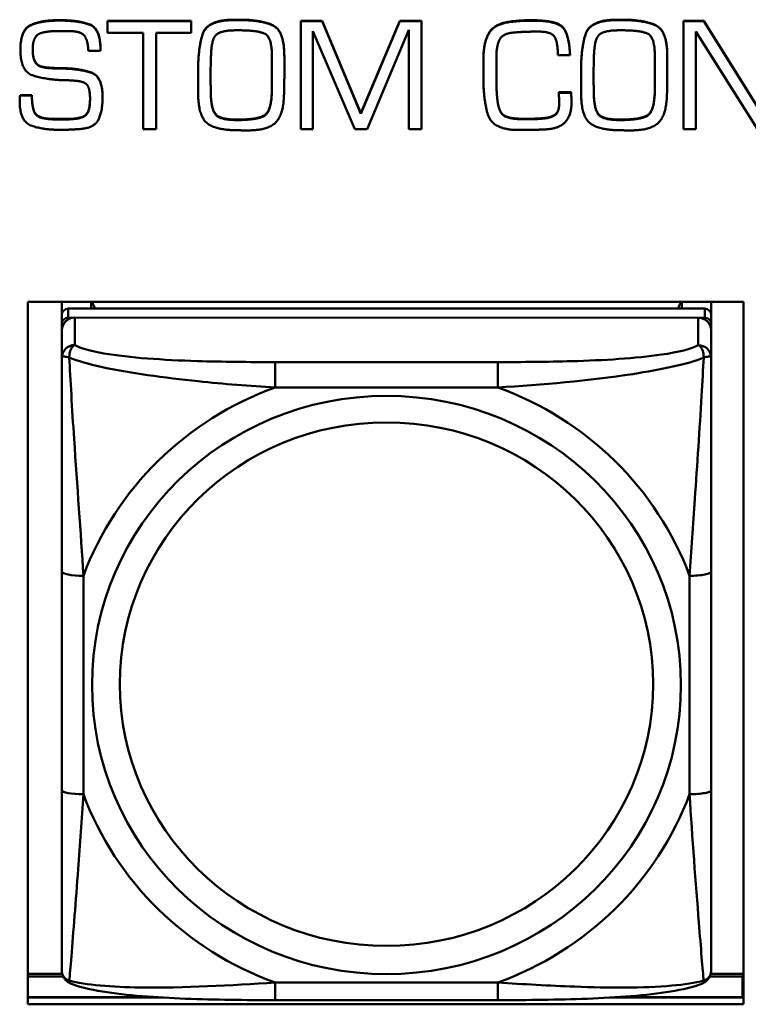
# Model space of a CAD drawing. Header units: inches. Extents: x 7.7 to 68.4, y -5.1 to 39.9.
# Tile 87 of 172: x 46.439 to 47.101, y 16.777 to 17.673. Entities that reach past the tile are written whole.
import ezdxf

# ---------------------------------------------------------------- set-up
doc = ezdxf.new("R2010")
doc.units = ezdxf.units.IN
doc.header["$MEASUREMENT"] = 0
doc.layers.add('Visible Edges(ROSSANSI)', color=7, linetype='Continuous', lineweight=50)
doc.layers.add('Visible Tangent Edges(ROSSANSI)', color=7, linetype='Continuous', lineweight=50)

msp = doc.modelspace()

# ---------------------------------------------------------------- linework, layer by layer
at = {"layer": 'Visible Edges(ROSSANSI)'}
for p, q in [((46.47336, 17.67228), (46.47602, 17.67228)), ((46.47602, 17.6719), (46.47336, 17.6719)), ((46.51848, 17.67167), (46.51848, 17.67129)), ((46.51848, 17.67167), (46.59463, 17.67167)), ((46.51848, 17.67129), (46.51848, 17.66085)), ((46.59463, 17.67129), (46.51848, 17.67129)), ((46.59463, 17.67167), (46.59463, 17.67129)), ((46.59463, 17.66085), (46.59463, 17.67129)), ((46.63333, 17.67274), (46.63826, 17.67274)), ((46.63826, 17.67236), (46.63333, 17.67236)), ((46.69424, 17.67167), (46.69424, 17.67129)), ((46.69424, 17.67167), (46.71355, 17.67167)), ((46.69424, 17.67129), (46.69424, 17.57311)), ((46.71355, 17.67129), (46.69424, 17.67129)), ((46.71355, 17.67167), (46.71355, 17.67129)), ((46.71355, 17.67167), (46.74881, 17.58761)), ((46.74881, 17.58723), (46.71355, 17.67129)), ((46.74881, 17.58761), (46.78423, 17.67167)), ((46.78423, 17.67129), (46.74881, 17.58723)), ((46.78423, 17.67167), (46.78423, 17.67129)), ((46.78423, 17.67167), (46.80385, 17.67167)), ((46.80385, 17.67129), (46.78423, 17.67129)), ((46.80385, 17.67167), (46.80385, 17.67129)), ((46.80385, 17.57311), (46.80385, 17.67129)), ((46.98157, 17.67274), (46.9865, 17.67274)), ((46.9865, 17.67236), (46.98157, 17.67236)), ((47.04232, 17.67167), (47.04232, 17.67129)), ((47.04232, 17.67167), (47.06062, 17.67167)), ((47.04232, 17.67129), (47.04232, 17.57311)), ((47.06062, 17.67129), (47.04232, 17.67129)), ((47.06062, 17.67167), (47.06062, 17.67129)), ((47.06062, 17.67167), (47.11683, 17.58201)), ((47.11683, 17.58163), (47.06062, 17.67129)), ((46.47633, 17.66246), (46.48173, 17.66246)), ((46.51848, 17.66085), (46.551, 17.66085)), ((46.551, 17.66085), (46.551, 17.57311)), ((46.56257, 17.66085), (46.59463, 17.66085)), ((46.56257, 17.57311), (46.56257, 17.66085)), ((46.63513, 17.66308), (46.63888, 17.66308)), ((46.70518, 17.66246), (46.74326, 17.57311)), ((46.70518, 17.57311), (46.70518, 17.66246)), ((46.75468, 17.57311), (46.79244, 17.66338)), ((46.79244, 17.66338), (46.79244, 17.57311)), ((46.98337, 17.66308), (46.98712, 17.66308)), ((47.05327, 17.66192), (47.10948, 17.57311)), ((47.05327, 17.57311), (47.05327, 17.66192)), ((46.4392, 17.64565), (46.4392, 17.64527)), ((46.50104, 17.64435), (46.51199, 17.64435)), ((46.51199, 17.64618), (46.51199, 17.6458)), ((46.51199, 17.64435), (46.51199, 17.6458)), ((46.61222, 17.62093), (46.61253, 17.63905)), ((46.66797, 17.63874), (46.66797, 17.62255)), ((46.67923, 17.63958), (46.67923, 17.6392)), ((46.86031, 17.63797), (46.86031, 17.63759)), ((46.86031, 17.63759), (46.86031, 17.62224)), ((46.87203, 17.63652), (46.87203, 17.63828)), ((46.92794, 17.64051), (46.93904, 17.64051)), ((46.93904, 17.64089), (46.93904, 17.64051)), ((46.96046, 17.62093), (46.96077, 17.63905)), ((47.01621, 17.63874), (47.01621, 17.62255)), ((47.02747, 17.63958), (47.02747, 17.6392)), ((46.46523, 17.62914), (46.46523, 17.62876)), ((46.47798, 17.62868), (46.47798, 17.6283)), ((46.87203, 17.6369), (46.87219, 17.62116)), ((46.87219, 17.62078), (46.87203, 17.63652)), ((46.60081, 17.62661), (46.60081, 17.62623)), ((46.60081, 17.62623), (46.60081, 17.62047)), ((46.61222, 17.62107), (46.61238, 17.60558)), ((46.61238, 17.6052), (46.61222, 17.62093)), ((46.67923, 17.62212), (46.67923, 17.62174)), ((46.87219, 17.62116), (46.87219, 17.62078)), ((46.87219, 17.61564), (46.87219, 17.62078)), ((46.94905, 17.62661), (46.94905, 17.62623)), ((46.94905, 17.62623), (46.94905, 17.62047)), ((46.96046, 17.62107), (46.96062, 17.60558)), ((46.96062, 17.6052), (46.96046, 17.62093)), ((47.02747, 17.62212), (47.02747, 17.62174)), ((46.60081, 17.6113), (46.60081, 17.61092)), ((46.94905, 17.6113), (46.94905, 17.61092)), ((46.43873, 17.60174), (46.43873, 17.60136)), ((46.43888, 17.60412), (46.43888, 17.60374)), ((46.43888, 17.60412), (46.44967, 17.60412)), ((46.44967, 17.60374), (46.43888, 17.60374)), ((46.44967, 17.60412), (46.44967, 17.60374)), ((46.51394, 17.6022), (46.51394, 17.60182)), ((46.66781, 17.60673), (46.66781, 17.60635)), ((46.92895, 17.60673), (46.92895, 17.60635)), ((46.92895, 17.60673), (46.94006, 17.60673)), ((46.94006, 17.60635), (46.92895, 17.60635)), ((46.92895, 17.60404), (46.92895, 17.60366)), ((46.94006, 17.60673), (46.94006, 17.60635)), ((47.01605, 17.60673), (47.01605, 17.60635)), ((46.43857, 17.60055), (46.43857, 17.60017)), ((46.94037, 17.59775), (46.94037, 17.59737)), ((46.74881, 17.58761), (46.74881, 17.58723)), ((46.87602, 17.58892), (46.87602, 17.58854)), ((46.47109, 17.58247), (46.48056, 17.58247)), ((46.48056, 17.58209), (46.47109, 17.58209)), ((46.88955, 17.58293), (46.88955, 17.58255)), ((46.91488, 17.58324), (46.91488, 17.58286)), ((46.551, 17.57311), (46.56257, 17.57311)), ((46.69424, 17.57311), (46.70518, 17.57311)), ((46.74326, 17.57311), (46.75468, 17.57311)), ((46.79244, 17.57311), (46.80385, 17.57311)), ((46.88822, 17.5725), (46.90213, 17.57265)), ((47.04232, 17.57311), (47.05327, 17.57311)), ((46.44608, 16.77744), (46.44608, 17.41615)), ((46.44608, 17.41615), (47.09663, 17.41615)), ((46.47684, 16.86389), (46.47685, 17.41615)), ((46.47685, 17.41615), (46.47685, 17.41373)), ((46.47685, 17.41088), (46.47685, 17.41373)), ((46.50343, 17.41002), (46.50343, 17.41615)), ((46.5072, 17.41002), (46.50414, 17.41615)), ((47.04012, 17.41615), (47.03706, 17.41001)), ((47.04083, 17.41615), (47.04083, 17.41001)), ((47.0674, 17.41615), (47.0674, 17.40431)), ((47.09663, 17.41615), (47.09663, 16.77744)), ((46.47685, 17.37416), (46.47685, 17.41088)), ((47.0615, 17.41001), (46.48276, 17.41002)), ((46.47684, 16.8278), (46.47685, 17.39601)), ((46.48276, 17.40181), (47.0615, 17.40179)), ((47.05559, 17.40179), (46.48866, 17.4018)), ((47.0674, 17.39599), (47.0674, 17.40421)), ((47.0674, 17.39599), (47.0674, 17.3902)), ((46.47685, 17.39021), (46.47684, 16.8336)), ((47.0674, 17.36528), (47.0674, 17.3902)), ((46.47685, 17.37416), (46.47685, 17.30046)), ((46.47685, 17.35341), (46.47684, 17.08129)), ((46.47685, 17.29927), (46.47685, 17.30046)), ((47.06739, 16.9722), (47.0674, 17.17082)), ((46.47684, 17.09973), (46.47684, 17.09973)), ((46.47684, 17.08129), (46.47684, 17.09973)), ((46.47684, 17.06301), (46.47684, 17.09973)), ((46.47684, 17.02715), (46.47684, 17.08129)), ((46.47684, 17.06301), (46.47684, 17.06585)), ((46.47684, 17.06301), (46.47684, 16.94989)), ((46.47684, 17.02603), (46.47684, 17.02715)), ((46.47684, 16.87335), (46.47684, 16.94989)), ((46.47684, 16.87331), (46.47684, 16.86389)), ((46.47684, 16.86389), (46.47684, 16.86389)), ((46.47684, 16.8336), (46.47684, 16.83602)), ((46.47684, 16.80868), (46.47684, 16.8336)), ((46.47729, 16.80511), (46.44608, 16.80511)), ((47.09663, 16.8051), (47.06694, 16.8051)), ((46.44608, 16.80282), (46.47812, 16.80282)), ((47.06611, 16.8028), (47.09586, 16.8028)), ((47.09586, 16.8028), (47.09586, 16.78381)), ((47.09663, 16.79495), (47.09586, 16.79495)), ((46.56422, 16.78382), (46.44608, 16.78382)), ((46.44608, 16.78352), (46.56908, 16.78352)), ((46.87326, 16.78126), (46.67096, 16.78126)), ((46.97531, 16.78352), (47.09663, 16.78352)), ((47.09586, 16.78381), (46.98001, 16.78381)), ((47.09586, 16.78381), (47.09586, 16.78352)), ((47.09663, 16.77744), (46.44608, 16.77744))]:
    msp.add_line(p, q, dxfattribs=at)
for centre, major_axis, start_param, end_param in [((46.48276, 17.40423), (-0.00591, 0), 4.712366, 6.283162), ((47.0615, 17.40421), (0.00591, 0), 6.283162, 7.853958), ((46.48276, 17.39601), (-0.00591, 0), 4.712366, 6.283162), ((46.48866, 17.39021), (-0.01181, 0), 4.712366, 6.283162), ((47.05559, 17.3902), (0.01181, 0), 6.283162, 7.853958), ((47.0615, 17.39599), (0.00591, 0), 6.283162, 7.853958)]:
    msp.add_ellipse(centre, major_axis=major_axis, ratio=0.981793, start_param=start_param, end_param=end_param, dxfattribs=at)
for points in [[(46.4392, 17.64565), (46.4392, 17.66346), (46.45773, 17.67228), (46.47336, 17.67228)], [(46.47336, 17.6719), (46.45773, 17.6719), (46.4392, 17.66308), (46.4392, 17.64527)], [(46.47602, 17.67228), (46.49158, 17.67228), (46.51199, 17.66507), (46.51199, 17.64618)], [(46.51199, 17.6458), (46.51199, 17.66469), (46.49158, 17.6719), (46.47602, 17.6719)], [(46.60081, 17.62661), (46.60081, 17.64665), (46.60902, 17.67274), (46.63333, 17.67274)], [(46.63333, 17.67236), (46.60902, 17.67236), (46.60081, 17.64627), (46.60081, 17.62623)], [(46.63826, 17.67274), (46.65851, 17.67274), (46.67923, 17.66269), (46.67923, 17.63958)], [(46.67923, 17.6392), (46.67923, 17.66231), (46.65851, 17.67236), (46.63826, 17.67236)], [(46.86031, 17.63797), (46.86031, 17.65194), (46.87039, 17.66952), (46.88579, 17.67121)], [(46.88579, 17.67083), (46.87039, 17.66914), (46.86031, 17.65156), (46.86031, 17.63759)], [(46.88579, 17.67121), (46.88822, 17.67144), (46.89314, 17.6719), (46.89557, 17.67205)], [(46.89557, 17.67167), (46.89314, 17.67152), (46.88822, 17.67106), (46.88579, 17.67083)], [(46.89557, 17.67205), (46.89791, 17.67221), (46.90292, 17.67221), (46.90526, 17.67221)], [(46.90526, 17.67183), (46.90292, 17.67183), (46.89791, 17.67183), (46.89557, 17.67167)], [(46.90526, 17.67221), (46.92536, 17.67221), (46.93802, 17.66115), (46.93904, 17.64089)], [(46.93904, 17.64051), (46.93802, 17.66077), (46.92536, 17.67183), (46.90526, 17.67183)], [(46.94905, 17.62661), (46.94905, 17.64665), (46.95726, 17.67274), (46.98157, 17.67274)], [(46.98157, 17.67236), (46.95726, 17.67236), (46.94905, 17.64627), (46.94905, 17.62623)], [(46.9865, 17.67274), (47.00675, 17.67274), (47.02747, 17.66269), (47.02747, 17.63958)], [(47.02747, 17.6392), (47.02747, 17.66231), (47.00675, 17.67236), (46.9865, 17.67236)], [(46.45069, 17.65041), (46.451, 17.65302), (46.45327, 17.65801), (46.45561, 17.65955)], [(46.45561, 17.65955), (46.45757, 17.6607), (46.46359, 17.66185), (46.46672, 17.66216)], [(46.46672, 17.66216), (46.46945, 17.66231), (46.47438, 17.66246), (46.47633, 17.66246)], [(46.48173, 17.66246), (46.49322, 17.66246), (46.50041, 17.65525), (46.50104, 17.64435)], [(46.61253, 17.63905), (46.61277, 17.65509), (46.62192, 17.66308), (46.63513, 17.66308)], [(46.63888, 17.66308), (46.65491, 17.66308), (46.66797, 17.65686), (46.66797, 17.63874)], [(46.87203, 17.63828), (46.87203, 17.6488), (46.87782, 17.66047), (46.88892, 17.66116)], [(46.88892, 17.66116), (46.89416, 17.66162), (46.90487, 17.66192), (46.91011, 17.66192)], [(46.91011, 17.66192), (46.92254, 17.66192), (46.92794, 17.65156), (46.92794, 17.64051)], [(46.96077, 17.63905), (46.96101, 17.65509), (46.97016, 17.66308), (46.98337, 17.66308)], [(46.98712, 17.66308), (47.00315, 17.66308), (47.01621, 17.65686), (47.01621, 17.63874)], [(46.45038, 17.6458), (46.45038, 17.64688), (46.45053, 17.64918), (46.45069, 17.65041)], [(46.4392, 17.64527), (46.4392, 17.62562), (46.46226, 17.61832), (46.47798, 17.61771)], [(46.46523, 17.62876), (46.45561, 17.6293), (46.45038, 17.63774), (46.45038, 17.6458)], [(46.67891, 17.60428), (46.67923, 17.61295), (46.67923, 17.63053), (46.67923, 17.6392)], [(47.02715, 17.60428), (47.02747, 17.61295), (47.02747, 17.63053), (47.02747, 17.6392)], [(46.46523, 17.62914), (46.46851, 17.62884), (46.47485, 17.62868), (46.47798, 17.62868)], [(46.47798, 17.6283), (46.47485, 17.6283), (46.46851, 17.62846), (46.46523, 17.62876)], [(46.47798, 17.62868), (46.49283, 17.62838), (46.51394, 17.62147), (46.51394, 17.6022)], [(46.51394, 17.60182), (46.51394, 17.62109), (46.49283, 17.628), (46.47798, 17.6283)], [(46.60081, 17.62047), (46.60081, 17.61579), (46.60081, 17.60604), (46.60096, 17.60121)], [(46.66781, 17.60673), (46.66781, 17.61072), (46.66797, 17.61878), (46.66797, 17.62293)], [(46.66797, 17.62255), (46.66797, 17.6184), (46.66781, 17.61034), (46.66781, 17.60635)], [(46.86031, 17.62224), (46.86031, 17.62124), (46.86031, 17.61932), (46.86031, 17.61832)], [(46.94905, 17.62047), (46.94905, 17.61579), (46.94905, 17.60604), (46.9492, 17.60121)], [(47.01605, 17.60673), (47.01605, 17.61072), (47.01621, 17.61878), (47.01621, 17.62293)], [(47.01621, 17.62255), (47.01621, 17.6184), (47.01605, 17.61034), (47.01605, 17.60635)], [(46.47798, 17.61771), (46.48024, 17.61771), (46.4847, 17.61756), (46.48697, 17.6174)], [(46.48697, 17.6174), (46.49674, 17.61694), (46.50253, 17.61049), (46.50253, 17.60067)], [(46.86031, 17.61832), (46.86031, 17.61771), (46.86031, 17.61663), (46.86031, 17.6161)], [(46.86031, 17.6161), (46.86046, 17.60051), (46.86765, 17.57388), (46.88822, 17.5725)], [(46.87219, 17.61602), (46.87219, 17.61364), (46.87227, 17.60849), (46.87242, 17.60588)], [(46.87242, 17.6055), (46.87227, 17.60811), (46.87219, 17.61326), (46.87219, 17.61564)], [(46.43857, 17.60055), (46.43857, 17.60112), (46.43873, 17.60174)], [(46.43873, 17.60174), (46.43873, 17.60235), (46.43888, 17.6035), (46.43888, 17.60412)], [(46.43888, 17.60374), (46.43888, 17.60312), (46.43873, 17.60197), (46.43873, 17.60136)], [(46.44967, 17.60412), (46.44967, 17.59069), (46.45733, 17.58247), (46.47109, 17.58247)], [(46.47109, 17.58209), (46.45733, 17.58209), (46.44967, 17.59031), (46.44967, 17.60374)], [(46.49353, 17.57326), (46.50722, 17.57457), (46.51394, 17.59061), (46.51394, 17.60182)], [(46.61238, 17.60558), (46.61269, 17.5913), (46.62121, 17.58186), (46.6363, 17.58186)], [(46.6363, 17.58148), (46.62121, 17.58148), (46.61269, 17.59092), (46.61238, 17.6052)], [(46.6363, 17.58186), (46.65327, 17.58186), (46.66734, 17.58877), (46.66781, 17.60673)], [(46.66781, 17.60635), (46.66734, 17.58839), (46.65327, 17.58148), (46.6363, 17.58148)], [(46.64529, 17.57204), (46.66421, 17.57204), (46.67844, 17.58631), (46.67891, 17.60428)], [(46.87242, 17.60588), (46.87274, 17.60105), (46.87422, 17.59222), (46.87602, 17.58892)], [(46.87602, 17.58854), (46.87422, 17.59184), (46.87274, 17.60067), (46.87242, 17.6055)], [(46.92895, 17.60635), (46.92895, 17.60504), (46.92895, 17.60228), (46.92911, 17.60098)], [(46.94006, 17.60673), (46.94006, 17.60573), (46.94021, 17.60335), (46.94021, 17.60235)], [(46.94021, 17.60197), (46.94021, 17.60297), (46.94006, 17.60535), (46.94006, 17.60635)], [(46.94021, 17.60235), (46.94021, 17.6012), (46.94037, 17.59898), (46.94037, 17.59775)], [(46.94037, 17.59737), (46.94037, 17.5986), (46.94021, 17.60082), (46.94021, 17.60197)], [(46.96062, 17.60558), (46.96093, 17.5913), (46.96945, 17.58186), (46.98454, 17.58186)], [(46.98454, 17.58148), (46.96945, 17.58148), (46.96093, 17.59092), (46.96062, 17.6052)], [(46.98454, 17.58186), (47.00151, 17.58186), (47.01558, 17.58877), (47.01605, 17.60673)], [(47.01605, 17.60635), (47.01558, 17.58839), (47.00151, 17.58148), (46.98454, 17.58148)], [(46.99353, 17.57204), (47.01246, 17.57204), (47.02669, 17.58631), (47.02715, 17.60428)], [(46.43873, 17.60136), (46.43857, 17.60074), (46.43857, 17.59959), (46.43857, 17.59898)], [(46.43857, 17.59936), (46.43857, 17.59977), (46.43857, 17.60017)], [(46.43857, 17.59898), (46.43857, 17.58048), (46.45898, 17.57265), (46.47454, 17.57265)], [(46.50253, 17.60067), (46.50253, 17.58816), (46.49299, 17.58209), (46.48056, 17.58209)], [(46.60096, 17.60121), (46.60198, 17.58248), (46.61957, 17.57219), (46.63646, 17.57219)], [(46.91488, 17.58324), (46.92153, 17.58378), (46.92887, 17.58877), (46.92911, 17.59575)], [(46.92911, 17.59537), (46.92887, 17.58839), (46.92153, 17.5834), (46.91488, 17.58286)], [(46.91832, 17.57311), (46.93005, 17.57403), (46.94037, 17.58662), (46.94037, 17.59737)], [(46.92911, 17.60098), (46.92911, 17.59944), (46.92911, 17.59668), (46.92911, 17.59537)], [(46.9492, 17.60121), (46.95022, 17.58248), (46.96781, 17.57219), (46.9847, 17.57219)], [(46.87602, 17.58892), (46.87782, 17.58585), (46.88532, 17.58324), (46.88955, 17.58293)], [(46.88955, 17.58255), (46.88532, 17.58286), (46.87782, 17.58547), (46.87602, 17.58854)], [(46.88955, 17.58293), (46.89119, 17.58278), (46.89447, 17.58263), (46.89596, 17.58263)], [(46.89596, 17.58225), (46.89447, 17.58225), (46.89119, 17.5824), (46.88955, 17.58255)], [(46.89596, 17.58263), (46.90081, 17.58263), (46.91027, 17.58278), (46.91488, 17.58324)], [(46.91488, 17.58286), (46.91027, 17.5824), (46.90081, 17.58225), (46.89596, 17.58225)], [(46.47454, 17.57265), (46.47696, 17.57265), (46.48173, 17.57265), (46.48407, 17.5728)], [(46.48407, 17.5728), (46.48634, 17.57296), (46.49119, 17.57311), (46.49353, 17.57326)], [(46.63646, 17.57219), (46.63755, 17.57219), (46.63966, 17.57219), (46.64084, 17.57204)], [(46.64084, 17.57204), (46.64146, 17.57204), (46.64248, 17.57204), (46.6431, 17.57204)], [(46.6431, 17.57204), (46.64365, 17.57204), (46.64475, 17.57204), (46.64529, 17.57204)], [(46.90213, 17.57265), (46.9062, 17.57265), (46.91425, 17.5728), (46.91832, 17.57311)], [(46.9847, 17.57219), (46.98579, 17.57219), (46.98791, 17.57219), (46.98908, 17.57204)], [(46.98908, 17.57204), (46.9897, 17.57204), (46.99072, 17.57204), (46.99135, 17.57204)], [(46.99135, 17.57204), (46.99189, 17.57204), (46.99299, 17.57204), (46.99353, 17.57204)]]:
    msp.add_open_spline(points, degree=2, dxfattribs=at)
for points, degree, knots in [([(46.45038, 17.64597), (46.45041, 17.63807), (46.45561, 17.62968), (46.46523, 17.62914)], 2, [0.01331, 0.01331, 0.01331, 1, 2, 2, 2]), ([(46.48056, 17.58247), (46.49299, 17.58247), (46.50249, 17.58851), (46.50253, 17.60086)], 2, [0, 0, 0, 1, 1.992417, 1.992417, 1.992417]), ([(47.0674, 17.36528), (47.0674, 17.36127), (47.0674, 17.3561), (47.0674, 17.34316), (47.0674, 17.33503), (47.0674, 17.31553), (47.0674, 17.30375), (47.0674, 17.27765), (47.0674, 17.26344), (47.0674, 17.23511), (47.0674, 17.22091), (47.0674, 17.19471), (47.0674, 17.1827), (47.0674, 17.17082)], 3, [-0.7963813, -0.7963813, -0.7963813, -0.7963813, -0.7327374, -0.7327374, -0.6587673, -0.6587673, -0.5649326, -0.5649326, -0.4570471, -0.4570471, -0.3491616, -0.3491616, -0.2569537, -0.2569537, -0.2569537, -0.2569537]), ([(47.06739, 16.9722), (47.06739, 16.95829), (47.06739, 16.94436), (47.06739, 16.91691), (47.06739, 16.90341), (47.06739, 16.87744), (47.06739, 16.86482), (47.06739, 16.84195), (47.06739, 16.83169), (47.06739, 16.8175), (47.06739, 16.81278), (47.06739, 16.80955), (47.06739, 16.80902), (47.06739, 16.80867)], 3, [0.2569517, 0.2569517, 0.2569517, 0.2569517, 0.3649254, 0.3649254, 0.472899, 0.472899, 0.5808726, 0.5808726, 0.6888463, 0.6888463, 0.7733641, 0.7733641, 0.7968199, 0.7968199, 0.7968199, 0.7968199]), ([(46.48488, 16.79638), (46.48381, 16.79682), (46.48273, 16.79744), (46.48077, 16.799), (46.4799, 16.79994), (46.47854, 16.80189), (46.47804, 16.8029), (46.47734, 16.80479), (46.47713, 16.80568), (46.47688, 16.80729), (46.47684, 16.80802), (46.47684, 16.80868)], 3, [0.02510758, 0.02510758, 0.02510758, 0.02510758, 0.03074015, 0.03074015, 0.03637271, 0.03637271, 0.04200527, 0.04200527, 0.04763784, 0.04763784, 0.0532704, 0.0532704, 0.0532704, 0.0532704]), ([(47.05935, 16.79637), (47.06041, 16.79681), (47.0615, 16.79743), (47.06346, 16.79899), (47.06433, 16.79993), (47.06569, 16.80188), (47.06619, 16.80289), (47.06689, 16.80478), (47.0671, 16.80567), (47.06735, 16.80728), (47.06739, 16.80801), (47.06739, 16.80867)], 3, [0.0251072, 0.0251072, 0.0251072, 0.0251072, 0.03073932, 0.03073932, 0.03637143, 0.03637143, 0.04200355, 0.04200355, 0.04763567, 0.04763567, 0.05326779, 0.05326779, 0.05326779, 0.05326779]), ([(46.67096, 16.78126), (46.65742, 16.78126), (46.64377, 16.78132), (46.6165, 16.78169), (46.60288, 16.78201), (46.57604, 16.78307), (46.5627, 16.78381), (46.53705, 16.78592), (46.52488, 16.78727), (46.50278, 16.79089), (46.49333, 16.7929), (46.48488, 16.79638)], 3, [0.2569517, 0.2569517, 0.2569517, 0.2569517, 0.3597049, 0.3597049, 0.4624581, 0.4624581, 0.5652113, 0.5652113, 0.6679645, 0.6679645, 0.7707177, 0.7707177, 0.7707177, 0.7707177]), ([(47.05935, 16.79637), (47.05091, 16.79289), (47.04142, 16.79087), (47.01937, 16.78726), (47.00719, 16.78591), (46.98149, 16.78379), (46.96819, 16.78306), (46.94136, 16.782), (46.92775, 16.78169), (46.90047, 16.78131), (46.8868, 16.78125), (46.87326, 16.78126)], 3, [-0.7703503, -0.7703503, -0.7703503, -0.7703503, -0.667671, -0.667671, -0.5649917, -0.5649917, -0.4623124, -0.4623124, -0.3596331, -0.3596331, -0.2569537, -0.2569537, -0.2569537, -0.2569537])]:
    msp.add_open_spline(points, degree=degree, knots=knots, dxfattribs=at)
at = {"layer": 'Visible Tangent Edges(ROSSANSI)'}
for p, q in [((46.47336, 17.67228), (46.47336, 17.6719)), ((46.47602, 17.67228), (46.47602, 17.6719)), ((46.63333, 17.67274), (46.63333, 17.67236)), ((46.63826, 17.67274), (46.63826, 17.67236)), ((46.88579, 17.67121), (46.88579, 17.67083)), ((46.89557, 17.67205), (46.89557, 17.67167)), ((46.90526, 17.67221), (46.90526, 17.67183)), ((46.98157, 17.67274), (46.98157, 17.67236)), ((46.9865, 17.67274), (46.9865, 17.67236)), ((46.61238, 17.60558), (46.61238, 17.6052)), ((46.87242, 17.60588), (46.87242, 17.6055)), ((46.94021, 17.60235), (46.94021, 17.60197)), ((46.96062, 17.60558), (46.96062, 17.6052)), ((46.47109, 17.58247), (46.47109, 17.58209)), ((46.48056, 17.58247), (46.48056, 17.58209)), ((46.6363, 17.58186), (46.6363, 17.58148)), ((46.89596, 17.58263), (46.89596, 17.58225)), ((46.98454, 17.58186), (46.98454, 17.58148)), ((46.48276, 17.40181), (46.48276, 17.41002)), ((47.0615, 17.41001), (47.0615, 17.40179)), ((46.47685, 17.40423), (46.47685, 17.39601)), ((46.48866, 17.37689), (46.48866, 17.4018)), ((47.05559, 17.40179), (47.05559, 17.37687)), ((46.47685, 17.39021), (46.47685, 17.36529)), ((46.87328, 17.36141), (46.67098, 17.36142)), ((46.67098, 17.33835), (46.87328, 17.33835)), ((46.47685, 17.17083), (46.47684, 16.97221)), ((46.49653, 16.96847), (46.49653, 17.16709)), ((47.04771, 17.16708), (47.04771, 16.96846)), ((46.87326, 16.7972), (46.67096, 16.79721))]:
    msp.add_line(p, q, dxfattribs=at)
for centre, major_axis, ratio, start_param, end_param in [((46.48866, 17.36529), (-0.01181, 0), 0.981793, 4.712366, 6.283162), ((47.05559, 17.36528), (0.01181, 0), 0.981793, 6.283162, 7.853958), ((46.67098, 17.34209), (0, 0.01969), 0.00001, 4.521276, 6.092082), ((46.87328, 17.34209), (0, 0.01969), 0.00001, 4.521275, 6.092071), ((46.77212, 17.06778), (-0.29357, 0), 0.981793, 5.064132, 5.931395), ((46.77212, 17.06778), (0.29357, 0), 0.981793, 0.351743, 1.219006), ((46.49653, 17.17083), (-0.01969, 0), 0.189952, 0.000005, 1.570801), ((47.04771, 17.17082), (0.01969, 0), 0.189952, 4.712393, 6.28319), ((46.49653, 16.97221), (-0.01969, 0), 0.189952, 0.000005, 1.570801), ((46.77212, 17.06778), (-0.29357, 0), 0.981793, 0.351743, 1.219006), ((46.77212, 17.06778), (0.29357, 0), 0.981793, 5.064132, 5.931395), ((47.04771, 16.9722), (0.01969, 0), 0.189952, 4.712393, 6.28319), ((46.67096, 16.80094), (0, -0.01969), 0.00001, 6.283183, 7.662868), ((46.87326, 16.80094), (0, -0.01969), 0.00001, 6.283185, 7.662868)]:
    msp.add_ellipse(centre, major_axis=major_axis, ratio=ratio, start_param=start_param, end_param=end_param, dxfattribs=at)
for centre, major_axis in [((46.77212, 17.06778), (-0.26779, 0)), ((46.77212, 17.06857), (-0.24244, 0))]:
    msp.add_ellipse(centre, major_axis=major_axis, ratio=0.981793, dxfattribs=at)
for points, knots in [([(46.48371, 17.36538), (46.48369, 17.36648), (46.48374, 17.3675), (46.48397, 17.36953), (46.48417, 17.3705), (46.48461, 17.37193), (46.48481, 17.37245), (46.48514, 17.37316), (46.48525, 17.37339), (46.48557, 17.37396), (46.48577, 17.37428), (46.48635, 17.37507), (46.48674, 17.3755), (46.48763, 17.37628), (46.48813, 17.37662), (46.48866, 17.37689)], [-0.00023197, -0.00023197, -0.00023197, -0.00023197, 0.00913095, 0.00913095, 0.01983142, 0.01983142, 0.02651922, 0.02651922, 0.02986312, 0.02986312, 0.03521335, 0.03521335, 0.04377373, 0.04377373, 0.0532704, 0.0532704, 0.0532704, 0.0532704]), ([(46.67098, 17.36142), (46.64732, 17.36142), (46.62333, 17.36159), (46.59997, 17.36234), (46.56928, 17.36331), (46.53842, 17.3653), (46.51516, 17.36929), (46.50314, 17.37135), (46.49352, 17.37395), (46.48866, 17.37689)], [0.2569537, 0.2569537, 0.2569537, 0.2569537, 0.4371919, 0.4371919, 0.4371919, 0.6739428, 0.6739428, 0.6739428, 0.7963818, 0.7963818, 0.7963818, 0.7963818]), ([(47.05559, 17.37687), (47.04986, 17.3734), (47.03737, 17.3704), (47.02215, 17.36818), (46.99872, 17.36476), (46.9696, 17.36306), (46.94052, 17.36221), (46.91834, 17.36157), (46.89568, 17.36141), (46.87328, 17.36141)], [-0.7968224, -0.7968224, -0.7968224, -0.7968224, -0.6514613, -0.6514613, -0.6514613, -0.427691, -0.427691, -0.427691, -0.2569517, -0.2569517, -0.2569517, -0.2569517]), ([(47.05559, 17.37687), (47.05613, 17.37661), (47.05663, 17.37627), (47.05751, 17.37549), (47.0579, 17.37506), (47.05848, 17.37427), (47.05869, 17.37394), (47.059, 17.37337), (47.05912, 17.37315), (47.05945, 17.37243), (47.05964, 17.37192), (47.06008, 17.37049), (47.06029, 17.36951), (47.06052, 17.36749), (47.06057, 17.36647), (47.06055, 17.36537)], [-0.0532704, -0.0532704, -0.0532704, -0.0532704, -0.04377373, -0.04377373, -0.03521335, -0.03521335, -0.02986312, -0.02986312, -0.02651922, -0.02651922, -0.01983142, -0.01983142, -0.00913095, -0.00913095, 0.00023197, 0.00023197, 0.00023197, 0.00023197]), ([(46.47685, 17.36529), (46.47685, 17.36555), (46.47692, 17.36577), (46.47717, 17.36611), (46.47735, 17.36624), (46.47773, 17.36639), (46.4779, 17.36643), (46.47822, 17.36648), (46.47835, 17.3665), (46.47876, 17.36651), (46.47908, 17.3665), (46.48, 17.36641), (46.48066, 17.36628), (46.48211, 17.36591), (46.48286, 17.36568), (46.48371, 17.36538)], [-0.0532704, -0.0532704, -0.0532704, -0.0532704, -0.04377373, -0.04377373, -0.03521335, -0.03521335, -0.02986312, -0.02986312, -0.02651922, -0.02651922, -0.01983142, -0.01983142, -0.00913095, -0.00913095, 0.00023197, 0.00023197, 0.00023197, 0.00023197]), ([(46.47685, 17.36529), (46.47685, 17.35619), (46.47685, 17.34093), (46.47685, 17.32377), (46.47685, 17.29734), (46.47685, 17.26705), (46.47685, 17.23765), (46.47685, 17.21523), (46.47685, 17.19283), (46.47685, 17.17083)], [-0.7968224, -0.7968224, -0.7968224, -0.7968224, -0.6514613, -0.6514613, -0.6514613, -0.427691, -0.427691, -0.427691, -0.2569517, -0.2569517, -0.2569517, -0.2569517]), ([(46.48371, 17.36538), (46.49136, 17.36245), (46.50137, 17.35956), (46.53841, 17.35139), (46.57013, 17.34712), (46.62438, 17.34153), (46.64761, 17.33967), (46.67098, 17.33835)], [-0.7478145, -0.7478145, -0.7478145, -0.7478145, -0.6493253, -0.6493253, -0.427691, -0.427691, -0.2569537, -0.2569537, -0.2569537, -0.2569537]), ([(46.49653, 17.16709), (46.49414, 17.2068), (46.49085, 17.24894), (46.48623, 17.31893), (46.48462, 17.3464), (46.48371, 17.36538)], [0.2569517, 0.2569517, 0.2569517, 0.2569517, 0.5559983, 0.5559983, 0.7482818, 0.7482818, 0.7482818, 0.7482818]), ([(46.87328, 17.33835), (46.91375, 17.34067), (46.95612, 17.34444), (47.02177, 17.35451), (47.04619, 17.35958), (47.06055, 17.36537)], [0.2569517, 0.2569517, 0.2569517, 0.2569517, 0.5559983, 0.5559983, 0.7482818, 0.7482818, 0.7482818, 0.7482818]), ([(47.06055, 17.36537), (47.06006, 17.3554), (47.05941, 17.34332), (47.05693, 17.30122), (47.05465, 17.26805), (47.05076, 17.21302), (47.04912, 17.18996), (47.04771, 17.16708)], [-0.7478145, -0.7478145, -0.7478145, -0.7478145, -0.6493253, -0.6493253, -0.427691, -0.427691, -0.2569537, -0.2569537, -0.2569537, -0.2569537]), ([(47.06055, 17.36537), (47.06139, 17.36566), (47.06215, 17.36589), (47.06359, 17.36627), (47.06426, 17.36639), (47.06518, 17.36649), (47.06549, 17.3665), (47.06591, 17.36648), (47.06604, 17.36647), (47.06635, 17.36642), (47.06652, 17.36638), (47.0669, 17.36623), (47.06708, 17.3661), (47.06734, 17.36575), (47.0674, 17.36553), (47.0674, 17.36528)], [-0.00023197, -0.00023197, -0.00023197, -0.00023197, 0.00913095, 0.00913095, 0.01983142, 0.01983142, 0.02651922, 0.02651922, 0.02986312, 0.02986312, 0.03521335, 0.03521335, 0.04377373, 0.04377373, 0.0532704, 0.0532704, 0.0532704, 0.0532704]), ([(46.47684, 16.97221), (46.47684, 16.94899), (46.47684, 16.92561), (46.47684, 16.90341), (46.47684, 16.87426), (46.47684, 16.84595), (46.47684, 16.82711), (46.47684, 16.81736), (46.47684, 16.81051), (46.47684, 16.80868)], [0.2569537, 0.2569537, 0.2569537, 0.2569537, 0.4371919, 0.4371919, 0.4371919, 0.6739428, 0.6739428, 0.6739428, 0.7963818, 0.7963818, 0.7963818, 0.7963818]), ([(46.48369, 16.79904), (46.48418, 16.80409), (46.48483, 16.81167), (46.48731, 16.8423), (46.48959, 16.87141), (46.49348, 16.92291), (46.49512, 16.94547), (46.49653, 16.96847)], [-0.7478145, -0.7478145, -0.7478145, -0.7478145, -0.6493253, -0.6493253, -0.427691, -0.427691, -0.2569537, -0.2569537, -0.2569537, -0.2569537]), ([(47.04771, 16.96846), (47.0501, 16.9287), (47.0534, 16.88764), (47.05801, 16.82872), (47.05962, 16.80824), (47.06054, 16.79903)], [0.2569517, 0.2569517, 0.2569517, 0.2569517, 0.5559983, 0.5559983, 0.7482818, 0.7482818, 0.7482818, 0.7482818]), ([(46.48369, 16.79904), (46.48285, 16.7993), (46.48209, 16.79962), (46.48065, 16.80046), (46.47999, 16.80098), (46.47907, 16.80194), (46.47875, 16.80234), (46.47833, 16.80296), (46.4782, 16.80318), (46.47789, 16.80375), (46.47772, 16.80411), (46.47734, 16.80509), (46.47716, 16.80573), (46.47691, 16.80712), (46.47684, 16.80789), (46.47684, 16.80868)], [-0.00023197, -0.00023197, -0.00023197, -0.00023197, 0.00913095, 0.00913095, 0.01983142, 0.01983142, 0.02651922, 0.02651922, 0.02986312, 0.02986312, 0.03521335, 0.03521335, 0.04377373, 0.04377373, 0.0532704, 0.0532704, 0.0532704, 0.0532704]), ([(47.06739, 16.80867), (47.06739, 16.80788), (47.06732, 16.80711), (47.06707, 16.80571), (47.06689, 16.80508), (47.06651, 16.8041), (47.06634, 16.80373), (47.06602, 16.80316), (47.06589, 16.80295), (47.06548, 16.80232), (47.06516, 16.80193), (47.06424, 16.80097), (47.06358, 16.80044), (47.06213, 16.79961), (47.06138, 16.79928), (47.06054, 16.79903)], [-0.05326779, -0.05326779, -0.05326779, -0.05326779, -0.04377373, -0.04377373, -0.03521335, -0.03521335, -0.02986312, -0.02986312, -0.02651922, -0.02651922, -0.01983142, -0.01983142, -0.00913095, -0.00913095, 0.00023197, 0.00023197, 0.00023197, 0.00023197]), ([(46.48488, 16.79638), (46.48471, 16.79645), (46.48456, 16.79654), (46.48416, 16.79689), (46.48396, 16.79721), (46.48372, 16.79803), (46.48367, 16.79849), (46.48369, 16.79904)], [-0.02510758, -0.02510758, -0.02510758, -0.02510758, -0.01983142, -0.01983142, -0.00913095, -0.00913095, 0.00023197, 0.00023197, 0.00023197, 0.00023197]), ([(46.67096, 16.79721), (46.63049, 16.79483), (46.58812, 16.79213), (46.52247, 16.79314), (46.49805, 16.79506), (46.48369, 16.79904)], [0.2569517, 0.2569517, 0.2569517, 0.2569517, 0.5559983, 0.5559983, 0.7482818, 0.7482818, 0.7482818, 0.7482818]), ([(47.06054, 16.79903), (47.05289, 16.79705), (47.04287, 16.79543), (47.00583, 16.79213), (46.97412, 16.79234), (46.91986, 16.7944), (46.89663, 16.79576), (46.87326, 16.7972)], [-0.7478145, -0.7478145, -0.7478145, -0.7478145, -0.6493253, -0.6493253, -0.427691, -0.427691, -0.2569537, -0.2569537, -0.2569537, -0.2569537]), ([(47.06054, 16.79903), (47.06056, 16.79847), (47.06051, 16.79801), (47.06027, 16.7972), (47.06007, 16.79687), (47.05967, 16.79653), (47.05952, 16.79644), (47.05935, 16.79637)], [-0.00023197, -0.00023197, -0.00023197, -0.00023197, 0.00913095, 0.00913095, 0.01983142, 0.01983142, 0.0251072, 0.0251072, 0.0251072, 0.0251072])]:
    msp.add_open_spline(points, degree=3, knots=knots, dxfattribs=at)

doc.saveas('drawing.dxf')
